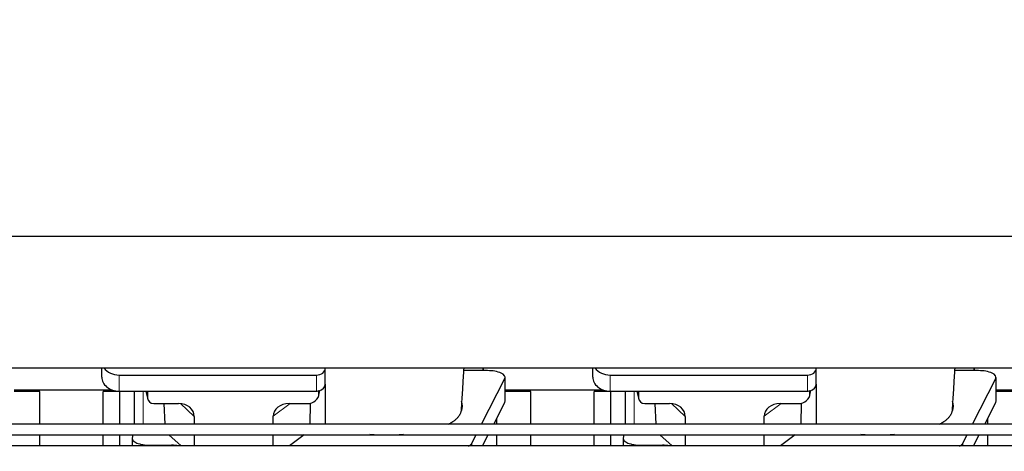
# Model space of a CAD drawing. Header units: inches. Extents: x 0 to 23760, y -13 to 16800.
# Tile 41 of 247: x 4244 to 5367, y 6807 to 7299. Entities that reach past the tile are written whole.
import ezdxf

# ---------------------------------------------------------------- set-up
doc = ezdxf.new("R2010")
doc.units = ezdxf.units.IN
doc.layers.add('254', color=7, linetype='Continuous', true_color=0xffffff)
doc.styles.add('latin_extended', font='simplex.shx')
doc.dimstyles.get("Standard").update_dxf_attribs({"dimtxt": 0.18, "dimasz": 0.18, "dimexe": 0.18, "dimexo": 0.0625, "dimgap": 0.09, "dimtad": 0, "dimtih": 1, "dimtoh": 1, "dimdec": 4, "dimzin": 0, "dimdsep": 46, "dimtxsty": 'Standard', "dimcen": 0.09, "dimadec": 0, "dimazin": 0, "dimtfac": 1, "dimtdec": 4, "dimtofl": 0, "dimtmove": 0, "dimatfit": 3, "dimfxl": 1, "dimtolj": 1, "dimtzin": 0, "dimarcsym": 0})

# ---------------------------------------------------------------- blocks, each defined once
blk = doc.blocks.new('_U3')
at = {"layer": '254', "color": 3, "linetype": 'Continuous', "lineweight": 13, "transparency": 16777216}
for p, q in [((4206.6, 7327), (781.8, 7327)), ((821.8, 6926.1), (821.8, 7187)), ((2269.2, 6786.1), (781.8, 6786.1))]:
    blk.add_line(p, q, dxfattribs=at)
at = {"layer": '254', "color": 3, "transparency": 16777216}
for points in [[(845.1, 7187), (798.5, 7187), (821.8, 7327)], [(798.5, 6926.1), (845.1, 6926.1), (821.8, 6786.1)]]:
    blk.add_solid(points, dxfattribs=at)
at = {"layer": 'Defpoints', "color": 0, "transparency": 16777216}
for p in [(821.8, 7327), (4246.6, 7327), (2309.2, 6786.1)]:
    blk.add_point(p, dxfattribs=at)
at = {"layer": '254', "color": 2, "lineweight": 13, "transparency": 16777216, "insert": (611.8, 6906.6), "char_height": 140, "attachment_point": 1, "rotation": 90, "style": 'latin_extended'}
blk.add_mtext('\\A1;541', dxfattribs=at)

msp = doc.modelspace()

# ---------------------------------------------------------------- linework, layer by layer
at = {"layer": '254', "color": 2, "linetype": 'Continuous', "lineweight": 25}
for p, q in [((7689.615, 7051.893), (3210.124, 7051.893)), ((7689.615, 6901.892), (3179.115, 6901.892)), ((4337.168, 6891.518), (4337.168, 6901.891)), ((4592.168, 6901.845), (4592.168, 6901.892)), ((4592.168, 6883.584), (4592.168, 6901.845)), ((4772.118, 6898.953), (4750.243, 6898.953)), ((4772.118, 6901.893), (4772.118, 6898.953)), ((4772.118, 6898.953), (4772.118, 6901.892)), ((4777.139, 6898.953), (4772.118, 6898.953)), ((4897.168, 6891.518), (4897.168, 6901.891)), ((5152.168, 6901.845), (5152.168, 6901.892)), ((5152.168, 6883.584), (5152.168, 6901.845)), ((5332.118, 6898.953), (5310.243, 6898.953)), ((5332.118, 6901.893), (5332.118, 6898.953)), ((5332.118, 6898.953), (5332.118, 6901.892)), ((5337.139, 6898.953), (5332.118, 6898.953)), ((4357.168, 6893.911), (4582.168, 6893.911)), ((4770.353, 6837.915), (4796.77, 6889.837)), ((4797.139, 6864.045), (4797.139, 6891.299)), ((4917.168, 6893.911), (5142.168, 6893.911)), ((5330.353, 6837.915), (5356.77, 6889.837)), ((5357.139, 6864.045), (5357.139, 6891.299)), ((4266.775, 6875.266), (4237.139, 6875.266)), ((4237.14, 6877.006), (4349.074, 6877.006)), ((4266.775, 6837.912), (4266.775, 6875.266)), ((4357.775, 6875.266), (4338.775, 6875.266)), ((4338.775, 6837.912), (4338.775, 6875.266)), ((4357.168, 6875.65), (4582.168, 6875.65)), ((4357.775, 6837.913), (4357.775, 6875.649)), ((4374.101, 6875.652), (4374.101, 6837.915)), ((4387.512, 6875.65), (4389.617, 6866.408)), ((4389.478, 6875.65), (4389.478, 6867.639)), ((4584.673, 6870.883), (4585.758, 6876.179)), ((4584.883, 6872.95), (4584.883, 6876.246)), ((4592.168, 6883.586), (4592.168, 6837.915)), ((4826.775, 6875.266), (4797.139, 6875.266)), ((4797.14, 6877.006), (4909.074, 6877.006)), ((4826.775, 6837.912), (4826.775, 6875.266)), ((4898.775, 6837.912), (4898.775, 6875.266)), ((4917.775, 6875.266), (4898.775, 6875.266)), ((4917.168, 6875.65), (5142.168, 6875.65)), ((4917.775, 6837.913), (4917.775, 6875.649)), ((4934.101, 6875.652), (4934.101, 6837.915)), ((4947.512, 6875.65), (4949.617, 6866.408)), ((4949.478, 6875.65), (4949.478, 6867.639)), ((5144.673, 6870.883), (5145.758, 6876.179)), ((5144.883, 6872.95), (5144.883, 6876.246)), ((5152.168, 6883.586), (5152.168, 6837.915)), ((5386.775, 6875.266), (5357.139, 6875.266)), ((5357.14, 6877.006), (5469.074, 6877.006)), ((4575.052, 6861.79), (4574.353, 6837.914)), ((4784.219, 6837.914), (4796.77, 6862.582)), ((5135.052, 6861.79), (5134.353, 6837.914)), ((5344.219, 6837.914), (5356.77, 6862.582)), ((4396.452, 6861.454), (4424.913, 6861.454)), ((4408.165, 6861.453), (4409.089, 6837.914)), ((4551.081, 6861.454), (4571.932, 6861.454)), ((4956.452, 6861.454), (4984.913, 6861.454)), ((4968.165, 6861.453), (4969.089, 6837.914)), ((5111.081, 6861.454), (5131.932, 6861.454)), ((4442.708, 6846.824), (4442.708, 6837.913)), ((4532.744, 6837.913), (4532.744, 6846.918)), ((4787.775, 6837.913), (4787.775, 6844.901)), ((5002.708, 6846.824), (5002.708, 6837.913)), ((5092.744, 6837.913), (5092.744, 6846.918)), ((5347.775, 6837.913), (5347.775, 6844.901)), ((4266.775, 6813.078), (4266.775, 6825.914)), ((4338.775, 6813.078), (4338.775, 6825.914)), ((4357.775, 6813.078), (4357.775, 6825.915)), ((4371.985, 6821.643), (4371.985, 6813.076)), ((4372.685, 6825.914), (4372.03, 6822.152)), ((4427.727, 6813.077), (4413.828, 6825.913)), ((4442.708, 6825.913), (4442.708, 6813.076)), ((4532.744, 6813.076), (4532.744, 6825.913)), ((4568.261, 6825.914), (4551.168, 6813.077)), ((4759.381, 6816.35), (4764.247, 6825.915)), ((4771.583, 6813.077), (4778.113, 6825.913)), ((4787.775, 6813.078), (4787.775, 6825.915)), ((4826.775, 6813.078), (4826.775, 6825.914)), ((4898.775, 6813.078), (4898.775, 6825.914)), ((4917.775, 6813.078), (4917.775, 6825.915)), ((4931.985, 6821.643), (4931.985, 6813.076)), ((4932.685, 6825.914), (4932.03, 6822.152)), ((4987.727, 6813.077), (4973.828, 6825.913)), ((5002.708, 6825.913), (5002.708, 6813.076)), ((5092.744, 6813.076), (5092.744, 6825.913)), ((5128.261, 6825.914), (5111.168, 6813.077)), ((5319.381, 6816.35), (5324.247, 6825.915)), ((5331.583, 6813.077), (5338.113, 6825.913)), ((5347.775, 6813.078), (5347.775, 6825.915)), ((4391.985, 6813.989), (4416.82, 6813.989)), ((4951.985, 6813.989), (4976.82, 6813.989))]:
    msp.add_line(p, q, dxfattribs=at)
at = {"layer": '254', "color": 110, "linetype": 'Continuous', "lineweight": 13}
for p, q in [((4357.168, 6875.65), (4357.168, 6893.911)), ((4582.168, 6875.65), (4582.168, 6893.911)), ((4796.77, 6889.837), (4796.77, 6862.582)), ((4917.168, 6875.65), (4917.168, 6893.911)), ((5142.168, 6875.65), (5142.168, 6893.911)), ((5356.77, 6889.837), (5356.77, 6862.582)), ((4384.309, 6837.914), (4384.309, 6875.65)), ((4387.654, 6875.65), (4389.478, 6867.639)), ((4584.883, 6872.95), (4585.531, 6876.113)), ((4944.309, 6837.914), (4944.309, 6875.65)), ((4947.654, 6875.65), (4949.478, 6867.639)), ((5144.883, 6872.95), (5145.531, 6876.113)), ((4442.708, 6846.824), (4426.97, 6861.359)), ((4552.099, 6861.454), (4532.744, 6846.918)), ((5002.708, 6846.824), (4986.97, 6861.359)), ((5112.099, 6861.454), (5092.744, 6846.918)), ((4391.985, 6813.989), (4391.985, 6813.077)), ((4416.82, 6813.989), (4416.82, 6813.077)), ((4759.381, 6816.35), (4759.381, 6813.076)), ((4951.985, 6813.989), (4951.985, 6813.077)), ((4976.82, 6813.989), (4976.82, 6813.077)), ((5319.381, 6816.35), (5319.381, 6813.076))]:
    msp.add_line(p, q, dxfattribs=at)
at = {"layer": '254', "color": 2, "linetype": 'Continuous', "lineweight": 25}
for centre, major_axis, ratio, start_param, end_param in [((4357.168, 6909.779), (-20, 0), 0.79339584, 0.52025265, 1.57079633), ((4582.168, 6901.845), (-10, 0), 0.79339584, 1.57079633, 3.14159265), ((4777.139, 6891.299), (-20, 0), 0.38268343, 2.94929469, 4.71238898), ((4917.168, 6909.779), (-20, 0), 0.79339584, 0.52025265, 1.57079633), ((5142.168, 6901.845), (-10, 0), 0.79339584, 1.57079633, 3.14159265), ((5337.139, 6891.299), (-20, 0), 0.38268343, 2.94929469, 4.71238898), ((4357.168, 6891.518), (-20, 0), 0.79339584, 0, 1.57079633), ((4917.168, 6891.518), (-20, 0), 0.79339584, 0, 1.57079633), ((4571.843, 6873.029), (13.036, -0.373), 0.88747945, 4.74460267, 6.3085613), ((4582.168, 6883.584), (-10, 0), 0.79339584, 1.57079633, 1.74254885), ((4582.168, 6896.443), (0, -20.985), 0.47652353, 0.17175253, 0.27494488), ((4582.168, 6883.584), (-10, 0), 0.79339584, 1.84746968, 3.14159265), ((4582.775, 6779.109), (-244, 0), 0.88701083, 3.60193415, 3.61086806), ((5131.843, 6873.029), (13.036, -0.373), 0.88747945, 4.74460267, 6.3085613), ((5142.168, 6883.584), (-10, 0), 0.79339584, 1.57079633, 1.74254885), ((5142.168, 6896.443), (0, -20.985), 0.47652352, 0.17175252, 0.27494487), ((5142.168, 6883.584), (-10, 0), 0.79339584, 1.84746968, 3.14159265), ((5142.775, 6779.109), (-244, 0), 0.88701083, 3.60193415, 3.61086806), ((4396.505, 6867.687), (-7.024, -0.222), 0.88679661, 6.25519685, 7.81839646), ((4662.118, 6858.771), (-86.5, 0), 0.38268343, 2.97250407, 3.29162567), ((4777.139, 6864.045), (-20, 0), 0.38268343, 2.94929469, 3.14160971), ((4956.505, 6867.687), (-7.024, -0.222), 0.88679661, 6.25519685, 7.81839646), ((5222.118, 6858.771), (-86.5, 0), 0.38268343, 2.97250407, 3.29162567), ((5337.139, 6864.045), (-20, 0), 0.38268343, 2.94929469, 3.14160971), ((4424.296, 6846.317), (-18.368, -1.548), 0.81975949, 3.07259998, 4.60991912), ((4551.838, 6846.317), (19.053, -1.602), 0.78999837, 1.67681424, 3.20790978), ((4984.296, 6846.317), (-18.368, -1.548), 0.81975949, 3.07259998, 4.60991912), ((5111.838, 6846.317), (19.053, -1.602), 0.78999837, 1.67681424, 3.20790978), ((4391.985, 6821.643), (-20, 0), 0.38268343, 6.21662901, 7.85398163), ((4662.118, 6858.771), (-86.5, 0), 0.38268343, 1.34837715, 1.79437947), ((4951.985, 6821.643), (-20, 0), 0.38268343, 6.21662901, 7.85398163), ((5222.118, 6858.771), (-86.5, 0), 0.38268343, 1.34837715, 1.79437947), ((4416.82, 6808.249), (15, 0), 0.38268343, 1.02815316, 1.57079633), ((4739.75, 6817.813), (-20, 0), 0.38268343, 2.46410634, 2.94929469), ((4976.82, 6808.249), (15, 0), 0.38268343, 1.02815316, 1.57079633), ((5299.75, 6817.813), (-20, 0), 0.38268343, 2.46410634, 2.94929469)]:
    msp.add_ellipse(centre, major_axis=major_axis, ratio=ratio, start_param=start_param, end_param=end_param, dxfattribs=at)
for points, knots in [([(4747.615, 6856.015), (4747.666, 6856.914), (4747.908, 6861.126), (4748.372, 6868.887), (4748.949, 6878.218), (4749.479, 6886.612), (4749.92, 6893.727), (4750.236, 6898.821), (4750.405, 6901.531), (4750.427, 6901.891)], [0, 0, 0, 0, 0.06106099, 0.28534555, 0.51865893, 0.67359368, 0.82667196, 0.97694309, 1, 1, 1, 1]), ([(5307.615, 6856.015), (5307.666, 6856.914), (5307.908, 6861.126), (5308.372, 6868.887), (5308.949, 6878.218), (5309.479, 6886.612), (5309.92, 6893.727), (5310.236, 6898.821), (5310.405, 6901.531), (5310.427, 6901.891)], [0, 0, 0, 0, 0.06106099, 0.28534555, 0.51865893, 0.67359368, 0.82667196, 0.97694309, 1, 1, 1, 1]), ([(4732.16, 6837.724), (4732.462, 6837.876), (4732.759, 6838.029), (4733.693, 6838.519), (4734.315, 6838.86), (4735.22, 6839.382), (4735.518, 6839.557), (4735.884, 6839.779), (4735.957, 6839.823), (4736.102, 6839.912), (4736.319, 6840.045), (4736.532, 6840.179), (4737.237, 6840.626), (4738.321, 6841.348), (4739.816, 6842.453), (4741.184, 6843.577), (4742.011, 6844.341), (4742.796, 6845.111), (4743.167, 6845.499), (4744.216, 6846.674), (4744.829, 6847.472), (4745.418, 6848.385), (4745.483, 6848.487), (4745.608, 6848.69), (4745.669, 6848.792), (4745.849, 6849.099), (4745.962, 6849.303), (4746.285, 6849.917), (4746.477, 6850.326), (4746.814, 6851.146), (4746.96, 6851.556), (4747.207, 6852.378), (4747.307, 6852.789), (4747.384, 6853.201)], [0, 0, 0, 0, 0.03417533, 0.03417533, 0.10846954, 0.10846954, 0.14561664, 0.14561664, 0.15490342, 0.15490342, 0.16419019, 0.18276374, 0.18276374, 0.25705795, 0.33135215, 0.40564636, 0.47994056, 0.47994056, 0.55423477, 0.55423477, 0.70282318, 0.70282318, 0.72139673, 0.72139673, 0.73997028, 0.73997028, 0.77711738, 0.77711738, 0.85141159, 0.85141159, 0.92570579, 0.92570579, 1, 1, 1, 1]), ([(4747.428, 6853.76), (4747.466, 6853.976), (4747.498, 6854.191), (4747.549, 6854.622), (4747.587, 6855.053), (4747.602, 6855.484), (4747.609, 6855.807), (4747.61, 6855.914), (4747.612, 6856.021)], [0, 0, 0, 0, 0.28585721, 0.28585721, 0.57171441, 0.85757162, 0.85757162, 1, 1, 1, 1]), ([(5292.16, 6837.724), (5292.462, 6837.876), (5292.759, 6838.029), (5293.693, 6838.519), (5294.315, 6838.86), (5295.22, 6839.382), (5295.518, 6839.557), (5295.884, 6839.779), (5295.957, 6839.823), (5296.102, 6839.912), (5296.319, 6840.045), (5296.532, 6840.179), (5297.237, 6840.626), (5298.321, 6841.348), (5299.816, 6842.453), (5301.184, 6843.577), (5302.011, 6844.341), (5302.796, 6845.111), (5303.167, 6845.499), (5304.216, 6846.674), (5304.829, 6847.472), (5305.418, 6848.385), (5305.483, 6848.487), (5305.608, 6848.69), (5305.669, 6848.792), (5305.849, 6849.099), (5305.962, 6849.303), (5306.285, 6849.917), (5306.477, 6850.326), (5306.814, 6851.146), (5306.96, 6851.556), (5307.207, 6852.378), (5307.307, 6852.789), (5307.384, 6853.201)], [0, 0, 0, 0, 0.03417533, 0.03417533, 0.10846954, 0.10846954, 0.14561664, 0.14561664, 0.15490342, 0.15490342, 0.16419019, 0.18276374, 0.18276374, 0.25705795, 0.33135215, 0.40564636, 0.47994056, 0.47994056, 0.55423477, 0.55423477, 0.70282318, 0.70282318, 0.72139673, 0.72139673, 0.73997028, 0.73997028, 0.77711738, 0.77711738, 0.85141159, 0.85141159, 0.92570579, 0.92570579, 1, 1, 1, 1]), ([(5307.428, 6853.76), (5307.466, 6853.976), (5307.498, 6854.191), (5307.549, 6854.622), (5307.587, 6855.053), (5307.602, 6855.484), (5307.609, 6855.807), (5307.61, 6855.914), (5307.612, 6856.021)], [0, 0, 0, 0, 0.28585721, 0.28585721, 0.57171441, 0.85757162, 0.85757162, 1, 1, 1, 1]), ([(6850.629, 6837.914), (6827.906, 6837.914), (6786.244, 6837.914), (6729.426, 6837.914), (6683.834, 6837.914), (6646.61, 6837.914), (6581.452, 6837.914), (6450.087, 6837.914), (6190.535, 6837.914), (5726.291, 6837.914), (5024.393, 6837.914), (4322.495, 6837.914), (3848.027, 6837.914), (3669.37, 6837.914), (3611.543, 6837.914), (3560.427, 6837.914), (3510.395, 6837.914), (3455.001, 6837.914), (3385.133, 6837.914), (3333.729, 6837.914), (3305.615, 6837.914)], [0, 0, 0, 0, 0.01922921, 0.03525683, 0.04808286, 0.05781201, 0.06675808, 0.10322325, 0.16898125, 0.28640625, 0.49609375, 0.76296875, 0.88039375, 0.89761608, 0.91415886, 0.92933056, 0.94087331, 0.95649914, 0.97620803, 1, 1, 1, 1]), ([(3305.615, 6825.914), (3328.337, 6825.914), (3369.999, 6825.914), (3426.817, 6825.914), (3472.41, 6825.914), (3509.634, 6825.914), (3574.791, 6825.914), (3706.157, 6825.914), (3965.709, 6825.914), (4429.953, 6825.914), (5131.851, 6825.914), (5833.749, 6825.914), (6308.217, 6825.914), (6486.874, 6825.914), (6544.701, 6825.914), (6595.817, 6825.914), (6645.849, 6825.914), (6701.243, 6825.914), (6771.111, 6825.914), (6822.515, 6825.914), (6850.629, 6825.914)], [0, 0, 0, 0, 0.01922921, 0.03525683, 0.04808286, 0.05781201, 0.06675808, 0.10322325, 0.16898125, 0.28640625, 0.49609375, 0.76296875, 0.88039375, 0.89761608, 0.91415886, 0.92933056, 0.94087331, 0.95649914, 0.97620803, 1, 1, 1, 1]), ([(6791.4, 6813.077), (6769.523, 6813.077), (6729.412, 6813.077), (6674.708, 6813.077), (6630.813, 6813.077), (6594.975, 6813.077), (6532.242, 6813.077), (6405.766, 6813.077), (6155.875, 6813.077), (5708.912, 6813.077), (5033.14, 6813.077), (4357.368, 6813.077), (3900.561, 6813.077), (3728.554, 6813.077), (3672.879, 6813.077), (3623.666, 6813.077), (3575.496, 6813.077), (3522.164, 6813.077), (3454.896, 6813.077), (3405.406, 6813.077), (3378.338, 6813.077)], [0, 0, 0, 0, 0.01922921, 0.03525683, 0.04808286, 0.05781201, 0.06675808, 0.10322325, 0.16898125, 0.28640625, 0.49609375, 0.76296875, 0.88039375, 0.89761608, 0.91415886, 0.92933056, 0.94087331, 0.95649914, 0.97620803, 1, 1, 1, 1])]:
    msp.add_open_spline(points, degree=3, knots=knots, dxfattribs=at)
for points, weights in [([(4584.883, 6876.246), (4584.891, 6876.099), (4584.9, 6875.952)], [0.500000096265, 0.499999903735, 0.500000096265]), ([(5144.883, 6876.246), (5144.891, 6876.099), (5144.9, 6875.952)], [0.500000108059, 0.499999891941, 0.500000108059])]:
    msp.add_rational_spline(points, weights, degree=2, dxfattribs=at)
for points in [[(4747.676, 6864.105), (4747.666, 6863.976), (4747.656, 6863.848), (4747.646, 6863.719)], [(5307.676, 6864.105), (5307.666, 6863.976), (5307.656, 6863.848), (5307.646, 6863.719)], [(4747.384, 6853.201), (4747.399, 6853.387), (4747.413, 6853.574), (4747.428, 6853.76)], [(5307.384, 6853.201), (5307.399, 6853.387), (5307.413, 6853.574), (5307.428, 6853.76)]]:
    msp.add_open_spline(points, degree=3, dxfattribs=at)

# ---------------------------------------------------------------- dimensions: what is measured, and where the dimension line sits
at = {"layer": '254', "color": 2, "linetype": 'Continuous', "lineweight": 13}
dim = msp.add_linear_dim(base=(821.789, 7326.97), p1=(2309.221, 6786.147), p2=(4246.614, 7326.97), angle=90, dimstyle='Standard', override={"dimscale": 40, "dimtxt": 3.5, "dimasz": 3.5, "dimexe": 1, "dimexo": 1, "dimgap": 1.75, "dimtad": 1, "dimtih": 0, "dimtoh": 0, "dimdec": 0, "dimlfac": 1, "dimzin": 8, "dimdsep": 46, "dimlunit": 2, "dimtxsty": 'latin_extended', "dimsah": 1, "dimse1": 0, "dimse2": 0, "dimsd1": 0, "dimsd2": 0, "dimclrd": 3, "dimclre": 3, "dimclrt": 2, "dimtol": 0, "dimtm": -0.1, "dimtfac": 0.714286, "dimtdec": 3, "dimtofl": 1, "dimtmove": 0, "dimtzin": 8, "dimlwd": 13, "dimlwe": 13}, dxfattribs=at)
dim.commit()
dim.dimension.update_dxf_attribs({"geometry": '_U3', "text_midpoint": (821.789, 7056.558), "dimtype": 160})

doc.saveas('drawing.dxf')
